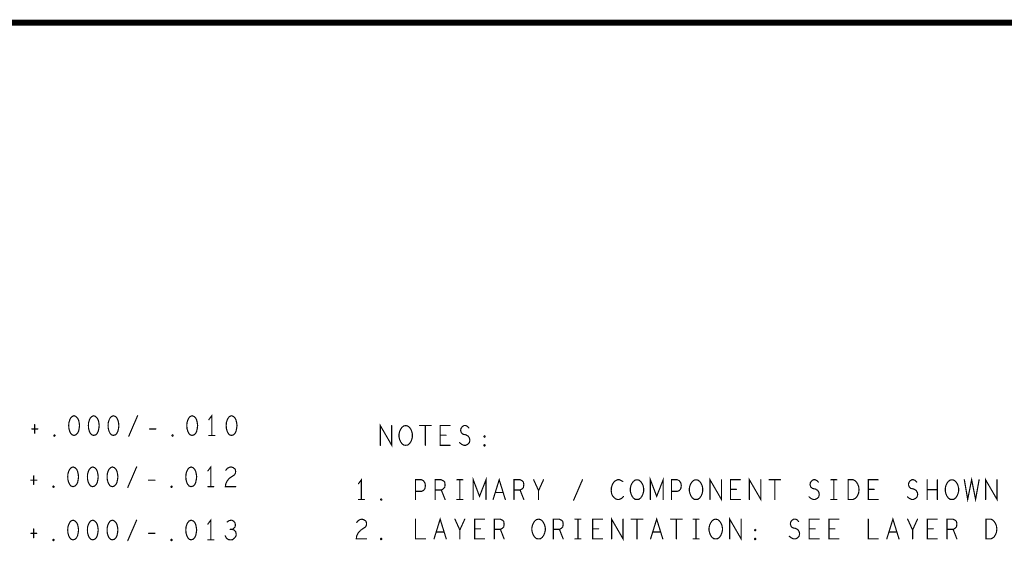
# Model space of a CAD drawing. Extents: x 28 to 61, y 24.9 to 46.
# Tile 85 of 96: x 44.5 to 49.5, y 43.3 to 46. Entities that reach past the tile are written whole.
import ezdxf

# ---------------------------------------------------------------- set-up
doc = ezdxf.new("R2010")
doc.units = 0
doc.layers.add('1', color=2, linetype='CONTINUOUS')

msp = doc.modelspace()

# ---------------------------------------------------------------- linework, layer by layer
at = {"layer": '1'}
for points, const_width in [([(27.97, 24.965), (60.97, 24.965), (60.97, 45.965), (27.97, 45.965), (27.97, 24.965)], 0.03), ([(44.757, 43.97), (44.747, 43.966), (44.74, 43.958), (44.735, 43.948), (44.731, 43.935), (44.73, 43.92), (44.731, 43.905), (44.735, 43.891), (44.74, 43.881), (44.747, 43.873), (44.757, 43.87), (44.767, 43.873), (44.775, 43.881), (44.78, 43.891), (44.783, 43.905), (44.785, 43.92), (44.783, 43.935), (44.78, 43.948), (44.775, 43.958), (44.767, 43.966), (44.757, 43.97)], 0.006), ([(44.857, 43.97), (44.847, 43.966), (44.84, 43.958), (44.835, 43.948), (44.831, 43.935), (44.83, 43.92), (44.831, 43.905), (44.835, 43.891), (44.84, 43.881), (44.847, 43.873), (44.857, 43.87), (44.867, 43.873), (44.875, 43.881), (44.88, 43.891), (44.883, 43.905), (44.885, 43.92), (44.883, 43.935), (44.88, 43.948), (44.875, 43.958), (44.867, 43.966), (44.857, 43.97)], 0.006), ([(44.957, 43.97), (44.947, 43.966), (44.94, 43.958), (44.935, 43.948), (44.931, 43.935), (44.93, 43.92), (44.931, 43.905), (44.935, 43.891), (44.94, 43.881), (44.947, 43.873), (44.957, 43.87), (44.967, 43.873), (44.975, 43.881), (44.98, 43.891), (44.983, 43.905), (44.985, 43.92), (44.983, 43.935), (44.98, 43.948), (44.975, 43.958), (44.967, 43.966), (44.957, 43.97)], 0.006), ([(45.035, 43.866), (45.08, 43.97)], 0.006), ([(45.357, 43.97), (45.347, 43.966), (45.34, 43.958), (45.335, 43.948), (45.331, 43.935), (45.33, 43.92), (45.331, 43.905), (45.335, 43.891), (45.34, 43.881), (45.347, 43.873), (45.357, 43.87), (45.367, 43.873), (45.375, 43.881), (45.38, 43.891), (45.383, 43.905), (45.385, 43.92), (45.383, 43.935), (45.38, 43.948), (45.375, 43.958), (45.367, 43.966), (45.357, 43.97)], 0.006), ([(45.457, 43.87), (45.457, 43.97), (45.442, 43.95)], 0.006), ([(45.557, 43.97), (45.547, 43.966), (45.54, 43.958), (45.535, 43.948), (45.531, 43.935), (45.53, 43.92), (45.531, 43.905), (45.535, 43.891), (45.54, 43.881), (45.547, 43.873), (45.557, 43.87), (45.567, 43.873), (45.575, 43.881), (45.58, 43.891), (45.583, 43.905), (45.585, 43.92), (45.583, 43.935), (45.58, 43.948), (45.575, 43.958), (45.567, 43.966), (45.557, 43.97)], 0.006), ([(44.557, 43.925), (44.557, 43.881)], 0.006), ([(46.313, 43.82), (46.313, 43.92), (46.371, 43.82), (46.371, 43.92)], 0.006), ([(46.442, 43.82), (46.432, 43.821), (46.423, 43.828), (46.416, 43.838), (46.411, 43.85), (46.408, 43.863), (46.408, 43.876), (46.411, 43.89), (46.416, 43.901), (46.423, 43.911), (46.432, 43.918), (46.442, 43.92), (46.452, 43.918), (46.461, 43.911), (46.468, 43.901), (46.473, 43.89), (46.476, 43.876), (46.476, 43.863), (46.473, 43.85), (46.468, 43.838), (46.461, 43.828), (46.452, 43.821), (46.442, 43.82)], 0.006), ([(46.513, 43.92), (46.571, 43.92)], 0.006), ([(46.542, 43.92), (46.542, 43.82)], 0.006), ([(46.667, 43.82), (46.617, 43.82), (46.617, 43.92), (46.667, 43.92)], 0.006), ([(46.716, 43.833), (46.726, 43.825), (46.737, 43.82), (46.747, 43.82), (46.757, 43.825), (46.765, 43.833), (46.768, 43.845), (46.766, 43.856), (46.76, 43.866), (46.748, 43.873), (46.733, 43.876), (46.725, 43.883), (46.721, 43.895), (46.723, 43.906), (46.73, 43.915), (46.738, 43.92), (46.747, 43.92), (46.756, 43.916), (46.763, 43.908)], 0.006), ([(44.543, 43.903), (44.573, 43.903)], 0.006), ([(44.657, 43.866), (44.655, 43.868), (44.655, 43.871), (44.657, 43.873), (44.66, 43.871), (44.66, 43.868), (44.657, 43.866)], 0.006), ([(45.141, 43.903), (45.173, 43.903)], 0.006), ([(45.257, 43.866), (45.255, 43.868), (45.255, 43.871), (45.257, 43.873), (45.26, 43.871), (45.26, 43.868), (45.257, 43.866)], 0.006), ([(45.442, 43.87), (45.472, 43.87)], 0.006), ([(46.647, 43.871), (46.617, 43.871)], 0.006), ([(46.842, 43.861), (46.84, 43.863), (46.84, 43.866), (46.842, 43.868), (46.845, 43.866), (46.845, 43.863), (46.842, 43.861)], 0.006), ([(46.842, 43.816), (46.84, 43.818), (46.84, 43.821), (46.842, 43.823), (46.845, 43.821), (46.845, 43.818), (46.842, 43.816)], 0.006), ([(45.452, 43.61), (45.452, 43.71), (45.437, 43.69)], 0.006), ([(44.552, 43.665), (44.552, 43.621)], 0.006), ([(44.752, 43.71), (44.742, 43.706), (44.735, 43.698), (44.73, 43.688), (44.726, 43.675), (44.725, 43.66), (44.726, 43.645), (44.73, 43.631), (44.735, 43.621), (44.742, 43.613), (44.752, 43.61), (44.762, 43.613), (44.77, 43.621), (44.775, 43.631), (44.778, 43.645), (44.78, 43.66), (44.778, 43.675), (44.775, 43.688), (44.77, 43.698), (44.762, 43.706), (44.752, 43.71)], 0.006), ([(44.852, 43.71), (44.842, 43.706), (44.835, 43.698), (44.83, 43.688), (44.826, 43.675), (44.825, 43.66), (44.826, 43.645), (44.83, 43.631), (44.835, 43.621), (44.842, 43.613), (44.852, 43.61), (44.862, 43.613), (44.87, 43.621), (44.875, 43.631), (44.878, 43.645), (44.88, 43.66), (44.878, 43.675), (44.875, 43.688), (44.87, 43.698), (44.862, 43.706), (44.852, 43.71)], 0.006), ([(44.952, 43.71), (44.942, 43.706), (44.935, 43.698), (44.93, 43.688), (44.926, 43.675), (44.925, 43.66), (44.926, 43.645), (44.93, 43.631), (44.935, 43.621), (44.942, 43.613), (44.952, 43.61), (44.962, 43.613), (44.97, 43.621), (44.975, 43.631), (44.978, 43.645), (44.98, 43.66), (44.978, 43.675), (44.975, 43.688), (44.97, 43.698), (44.962, 43.706), (44.952, 43.71)], 0.006), ([(45.03, 43.606), (45.075, 43.71)], 0.006), ([(45.352, 43.71), (45.342, 43.706), (45.335, 43.698), (45.33, 43.688), (45.326, 43.675), (45.325, 43.66), (45.326, 43.645), (45.33, 43.631), (45.335, 43.621), (45.342, 43.613), (45.352, 43.61), (45.362, 43.613), (45.37, 43.621), (45.375, 43.631), (45.378, 43.645), (45.38, 43.66), (45.378, 43.675), (45.375, 43.688), (45.37, 43.698), (45.362, 43.706), (45.352, 43.71)], 0.006), ([(45.528, 43.693), (45.536, 43.703), (45.545, 43.708), (45.555, 43.71), (45.567, 43.706), (45.576, 43.698), (45.578, 43.688), (45.577, 43.678), (45.572, 43.67), (45.547, 43.653), (45.536, 43.641), (45.528, 43.625), (45.526, 43.61), (45.578, 43.61)], 0.006), ([(44.538, 43.643), (44.568, 43.643)], 0.006), ([(45.136, 43.643), (45.168, 43.643)], 0.006), ([(46.217, 43.545), (46.217, 43.645), (46.202, 43.625)], 0.006), ([(46.492, 43.545), (46.492, 43.645), (46.522, 43.645), (46.532, 43.64), (46.54, 43.628), (46.542, 43.615), (46.54, 43.601), (46.533, 43.591), (46.522, 43.586), (46.492, 43.586)], 0.006), ([(46.592, 43.545), (46.592, 43.645), (46.623, 43.645), (46.633, 43.64), (46.64, 43.633), (46.642, 43.62), (46.64, 43.606), (46.632, 43.598), (46.623, 43.593), (46.592, 43.593)], 0.006), ([(46.702, 43.645), (46.732, 43.645)], 0.006), ([(46.717, 43.645), (46.717, 43.545)], 0.006), ([(46.785, 43.545), (46.785, 43.645), (46.817, 43.561), (46.85, 43.645), (46.85, 43.545)], 0.006), ([(46.886, 43.545), (46.917, 43.645), (46.948, 43.545)], 0.006), ([(46.992, 43.545), (46.992, 43.645), (47.023, 43.645), (47.033, 43.64), (47.04, 43.633), (47.042, 43.62), (47.04, 43.606), (47.032, 43.598), (47.023, 43.593), (46.992, 43.593)], 0.006), ([(47.117, 43.545), (47.117, 43.59), (47.092, 43.645)], 0.006), ([(47.142, 43.645), (47.117, 43.59)], 0.006), ([(47.295, 43.541), (47.34, 43.645)], 0.006), ([(47.545, 43.636), (47.537, 43.641), (47.528, 43.645), (47.518, 43.645), (47.507, 43.64), (47.498, 43.631), (47.492, 43.621), (47.487, 43.605), (47.486, 43.59), (47.488, 43.575), (47.492, 43.565), (47.5, 43.555), (47.508, 43.548), (47.517, 43.545), (47.526, 43.545), (47.535, 43.548), (47.542, 43.553), (47.548, 43.56)], 0.006), ([(47.617, 43.545), (47.607, 43.546), (47.598, 43.553), (47.591, 43.563), (47.586, 43.575), (47.583, 43.588), (47.583, 43.601), (47.586, 43.615), (47.591, 43.626), (47.598, 43.636), (47.607, 43.643), (47.617, 43.645), (47.627, 43.643), (47.636, 43.636), (47.643, 43.626), (47.648, 43.615), (47.651, 43.601), (47.651, 43.588), (47.648, 43.575), (47.643, 43.563), (47.636, 43.553), (47.627, 43.546), (47.617, 43.545)], 0.006), ([(47.685, 43.545), (47.685, 43.645), (47.717, 43.561), (47.75, 43.645), (47.75, 43.545)], 0.006), ([(47.792, 43.545), (47.792, 43.645), (47.822, 43.645), (47.832, 43.64), (47.84, 43.628), (47.842, 43.615), (47.84, 43.601), (47.833, 43.591), (47.822, 43.586), (47.792, 43.586)], 0.006), ([(47.917, 43.545), (47.907, 43.546), (47.898, 43.553), (47.891, 43.563), (47.886, 43.575), (47.883, 43.588), (47.883, 43.601), (47.886, 43.615), (47.891, 43.626), (47.898, 43.636), (47.907, 43.643), (47.917, 43.645), (47.927, 43.643), (47.936, 43.636), (47.943, 43.626), (47.948, 43.615), (47.951, 43.601), (47.951, 43.588), (47.948, 43.575), (47.943, 43.563), (47.936, 43.553), (47.927, 43.546), (47.917, 43.545)], 0.006), ([(47.988, 43.545), (47.988, 43.645), (48.046, 43.545), (48.046, 43.645)], 0.006), ([(48.142, 43.545), (48.092, 43.545), (48.092, 43.645), (48.142, 43.645)], 0.006), ([(48.188, 43.545), (48.188, 43.645), (48.246, 43.545), (48.246, 43.645)], 0.006), ([(48.288, 43.645), (48.346, 43.645)], 0.006), ([(48.317, 43.645), (48.317, 43.545)], 0.006), ([(48.491, 43.558), (48.501, 43.55), (48.512, 43.545), (48.522, 43.545), (48.532, 43.55), (48.54, 43.558), (48.543, 43.57), (48.541, 43.581), (48.535, 43.591), (48.523, 43.598), (48.508, 43.601), (48.5, 43.608), (48.496, 43.62), (48.498, 43.631), (48.505, 43.64), (48.513, 43.645), (48.522, 43.645), (48.531, 43.641), (48.538, 43.633)], 0.006), ([(48.602, 43.645), (48.632, 43.645)], 0.006), ([(48.617, 43.645), (48.617, 43.545)], 0.006), ([(48.69, 43.545), (48.69, 43.645), (48.715, 43.645), (48.725, 43.64), (48.732, 43.633), (48.738, 43.623), (48.743, 43.611), (48.745, 43.595), (48.743, 43.578), (48.738, 43.566), (48.732, 43.556), (48.725, 43.55), (48.715, 43.545), (48.69, 43.545)], 0.006), ([(48.842, 43.545), (48.792, 43.545), (48.792, 43.645), (48.842, 43.645)], 0.006), ([(48.991, 43.558), (49.001, 43.55), (49.012, 43.545), (49.022, 43.545), (49.032, 43.55), (49.04, 43.558), (49.043, 43.57), (49.041, 43.581), (49.035, 43.591), (49.023, 43.598), (49.008, 43.601), (49, 43.608), (48.996, 43.62), (48.998, 43.631), (49.005, 43.64), (49.013, 43.645), (49.022, 43.645), (49.031, 43.641), (49.038, 43.633)], 0.006), ([(49.091, 43.545), (49.091, 43.645)], 0.006), ([(49.143, 43.645), (49.143, 43.545)], 0.006), ([(49.217, 43.545), (49.207, 43.546), (49.198, 43.553), (49.191, 43.563), (49.186, 43.575), (49.183, 43.588), (49.183, 43.601), (49.186, 43.615), (49.191, 43.626), (49.198, 43.636), (49.207, 43.643), (49.217, 43.645), (49.227, 43.643), (49.236, 43.636), (49.243, 43.626), (49.248, 43.615), (49.251, 43.601), (49.251, 43.588), (49.248, 43.575), (49.243, 43.563), (49.236, 43.553), (49.227, 43.546), (49.217, 43.545)], 0.006), ([(49.28, 43.645), (49.297, 43.545), (49.317, 43.645), (49.337, 43.545), (49.355, 43.645)], 0.006), ([(49.388, 43.545), (49.388, 43.645), (49.446, 43.545), (49.446, 43.645)], 0.006), ([(44.652, 43.606), (44.65, 43.608), (44.65, 43.611), (44.652, 43.613), (44.655, 43.611), (44.655, 43.608), (44.652, 43.606)], 0.006), ([(45.252, 43.606), (45.25, 43.608), (45.25, 43.611), (45.252, 43.613), (45.255, 43.611), (45.255, 43.608), (45.252, 43.606)], 0.006), ([(45.437, 43.61), (45.467, 43.61)], 0.006), ([(46.623, 43.593), (46.642, 43.545)], 0.006), ([(46.937, 43.58), (46.897, 43.58)], 0.006), ([(47.023, 43.593), (47.042, 43.545)], 0.006), ([(48.122, 43.596), (48.092, 43.596)], 0.006), ([(48.822, 43.596), (48.792, 43.596)], 0.006), ([(49.143, 43.595), (49.091, 43.595)], 0.006), ([(46.202, 43.545), (46.232, 43.545)], 0.006), ([(46.317, 43.541), (46.315, 43.543), (46.315, 43.546), (46.317, 43.548), (46.32, 43.546), (46.32, 43.543), (46.317, 43.541)], 0.006), ([(46.702, 43.545), (46.732, 43.545)], 0.006), ([(48.602, 43.545), (48.632, 43.545)], 0.006), ([(44.752, 43.44), (44.742, 43.436), (44.735, 43.428), (44.73, 43.418), (44.726, 43.405), (44.725, 43.39), (44.726, 43.375), (44.73, 43.361), (44.735, 43.351), (44.742, 43.343), (44.752, 43.34), (44.762, 43.343), (44.77, 43.351), (44.775, 43.361), (44.778, 43.375), (44.78, 43.39), (44.778, 43.405), (44.775, 43.418), (44.77, 43.428), (44.762, 43.436), (44.752, 43.44)], 0.006), ([(44.852, 43.44), (44.842, 43.436), (44.835, 43.428), (44.83, 43.418), (44.826, 43.405), (44.825, 43.39), (44.826, 43.375), (44.83, 43.361), (44.835, 43.351), (44.842, 43.343), (44.852, 43.34), (44.862, 43.343), (44.87, 43.351), (44.875, 43.361), (44.878, 43.375), (44.88, 43.39), (44.878, 43.405), (44.875, 43.418), (44.87, 43.428), (44.862, 43.436), (44.852, 43.44)], 0.006), ([(44.952, 43.44), (44.942, 43.436), (44.935, 43.428), (44.93, 43.418), (44.926, 43.405), (44.925, 43.39), (44.926, 43.375), (44.93, 43.361), (44.935, 43.351), (44.942, 43.343), (44.952, 43.34), (44.962, 43.343), (44.97, 43.351), (44.975, 43.361), (44.978, 43.375), (44.98, 43.39), (44.978, 43.405), (44.975, 43.418), (44.97, 43.428), (44.962, 43.436), (44.952, 43.44)], 0.006), ([(45.03, 43.336), (45.075, 43.44)], 0.006), ([(45.352, 43.44), (45.342, 43.436), (45.335, 43.428), (45.33, 43.418), (45.326, 43.405), (45.325, 43.39), (45.326, 43.375), (45.33, 43.361), (45.335, 43.351), (45.342, 43.343), (45.352, 43.34), (45.362, 43.343), (45.37, 43.351), (45.375, 43.361), (45.378, 43.375), (45.38, 43.39), (45.378, 43.405), (45.375, 43.418), (45.37, 43.428), (45.362, 43.436), (45.352, 43.44)], 0.006), ([(45.452, 43.34), (45.452, 43.44), (45.437, 43.42)], 0.006), ([(45.561, 43.393), (45.568, 43.398), (45.575, 43.406), (45.577, 43.416), (45.575, 43.426), (45.568, 43.435), (45.557, 43.44), (45.546, 43.438), (45.535, 43.431)], 0.006), ([(46.193, 43.428), (46.201, 43.438), (46.21, 43.443), (46.22, 43.445), (46.232, 43.441), (46.241, 43.433), (46.243, 43.423), (46.242, 43.413), (46.237, 43.405), (46.212, 43.388), (46.201, 43.376), (46.193, 43.36), (46.191, 43.345), (46.243, 43.345)], 0.006), ([(46.492, 43.445), (46.492, 43.345), (46.542, 43.345)], 0.006), ([(46.586, 43.345), (46.617, 43.445), (46.648, 43.345)], 0.006), ([(46.717, 43.345), (46.717, 43.39), (46.692, 43.445)], 0.006), ([(46.742, 43.445), (46.717, 43.39)], 0.006), ([(46.842, 43.345), (46.792, 43.345), (46.792, 43.445), (46.842, 43.445)], 0.006), ([(46.892, 43.345), (46.892, 43.445), (46.923, 43.445), (46.933, 43.44), (46.94, 43.433), (46.942, 43.42), (46.94, 43.406), (46.932, 43.398), (46.923, 43.393), (46.892, 43.393)], 0.006), ([(47.117, 43.345), (47.107, 43.346), (47.098, 43.353), (47.091, 43.363), (47.086, 43.375), (47.083, 43.388), (47.083, 43.401), (47.086, 43.415), (47.091, 43.426), (47.098, 43.436), (47.107, 43.443), (47.117, 43.445), (47.127, 43.443), (47.136, 43.436), (47.143, 43.426), (47.148, 43.415), (47.151, 43.401), (47.151, 43.388), (47.148, 43.375), (47.143, 43.363), (47.136, 43.353), (47.127, 43.346), (47.117, 43.345)], 0.006), ([(47.192, 43.345), (47.192, 43.445), (47.223, 43.445), (47.233, 43.44), (47.24, 43.433), (47.242, 43.42), (47.24, 43.406), (47.232, 43.398), (47.223, 43.393), (47.192, 43.393)], 0.006), ([(47.302, 43.445), (47.332, 43.445)], 0.006), ([(47.317, 43.445), (47.317, 43.345)], 0.006), ([(47.442, 43.345), (47.392, 43.345), (47.392, 43.445), (47.442, 43.445)], 0.006), ([(47.488, 43.345), (47.488, 43.445), (47.546, 43.345), (47.546, 43.445)], 0.006), ([(47.588, 43.445), (47.646, 43.445)], 0.006), ([(47.617, 43.445), (47.617, 43.345)], 0.006), ([(47.686, 43.345), (47.717, 43.445), (47.748, 43.345)], 0.006), ([(47.788, 43.445), (47.846, 43.445)], 0.006), ([(47.817, 43.445), (47.817, 43.345)], 0.006), ([(47.902, 43.445), (47.932, 43.445)], 0.006), ([(47.917, 43.445), (47.917, 43.345)], 0.006), ([(48.017, 43.345), (48.007, 43.346), (47.998, 43.353), (47.991, 43.363), (47.986, 43.375), (47.983, 43.388), (47.983, 43.401), (47.986, 43.415), (47.991, 43.426), (47.998, 43.436), (48.007, 43.443), (48.017, 43.445), (48.027, 43.443), (48.036, 43.436), (48.043, 43.426), (48.048, 43.415), (48.051, 43.401), (48.051, 43.388), (48.048, 43.375), (48.043, 43.363), (48.036, 43.353), (48.027, 43.346), (48.017, 43.345)], 0.006), ([(48.088, 43.345), (48.088, 43.445), (48.146, 43.345), (48.146, 43.445)], 0.006), ([(48.391, 43.358), (48.401, 43.35), (48.412, 43.345), (48.422, 43.345), (48.432, 43.35), (48.44, 43.358), (48.443, 43.37), (48.441, 43.381), (48.435, 43.391), (48.423, 43.398), (48.408, 43.401), (48.4, 43.408), (48.396, 43.42), (48.398, 43.431), (48.405, 43.44), (48.413, 43.445), (48.422, 43.445), (48.431, 43.441), (48.438, 43.433)], 0.006), ([(48.542, 43.345), (48.492, 43.345), (48.492, 43.445), (48.542, 43.445)], 0.006), ([(48.642, 43.345), (48.592, 43.345), (48.592, 43.445), (48.642, 43.445)], 0.006), ([(48.792, 43.445), (48.792, 43.345), (48.842, 43.345)], 0.006), ([(48.886, 43.345), (48.917, 43.445), (48.948, 43.345)], 0.006), ([(49.017, 43.345), (49.017, 43.39), (48.992, 43.445)], 0.006), ([(49.042, 43.445), (49.017, 43.39)], 0.006), ([(49.142, 43.345), (49.092, 43.345), (49.092, 43.445), (49.142, 43.445)], 0.006), ([(49.192, 43.345), (49.192, 43.445), (49.223, 43.445), (49.233, 43.44), (49.24, 43.433), (49.242, 43.42), (49.24, 43.406), (49.232, 43.398), (49.223, 43.393), (49.192, 43.393)], 0.006), ([(49.39, 43.345), (49.39, 43.445), (49.415, 43.445), (49.425, 43.44), (49.432, 43.433), (49.438, 43.423), (49.443, 43.411), (49.445, 43.395), (49.443, 43.378), (49.438, 43.366), (49.432, 43.356), (49.425, 43.35), (49.415, 43.345), (49.39, 43.345)], 0.006), ([(44.538, 43.373), (44.568, 43.373)], 0.006), ([(44.552, 43.395), (44.552, 43.351)], 0.006), ([(45.136, 43.373), (45.168, 43.373)], 0.006), ([(45.525, 43.36), (45.532, 43.348), (45.542, 43.341), (45.553, 43.34), (45.563, 43.341), (45.573, 43.35), (45.58, 43.36), (45.581, 43.37), (45.578, 43.381), (45.57, 43.39), (45.561, 43.393), (45.55, 43.393)], 0.006), ([(46.637, 43.38), (46.597, 43.38)], 0.006), ([(46.822, 43.396), (46.792, 43.396)], 0.006), ([(46.923, 43.393), (46.942, 43.345)], 0.006), ([(47.223, 43.393), (47.242, 43.345)], 0.006), ([(47.422, 43.396), (47.392, 43.396)], 0.006), ([(47.737, 43.38), (47.697, 43.38)], 0.006), ([(48.217, 43.386), (48.215, 43.388), (48.215, 43.391), (48.217, 43.393), (48.22, 43.391), (48.22, 43.388), (48.217, 43.386)], 0.006), ([(48.522, 43.396), (48.492, 43.396)], 0.006), ([(48.622, 43.396), (48.592, 43.396)], 0.006), ([(48.937, 43.38), (48.897, 43.38)], 0.006), ([(49.122, 43.396), (49.092, 43.396)], 0.006), ([(49.223, 43.393), (49.242, 43.345)], 0.006), ([(44.652, 43.336), (44.65, 43.338), (44.65, 43.341), (44.652, 43.343), (44.655, 43.341), (44.655, 43.338), (44.652, 43.336)], 0.006), ([(45.252, 43.336), (45.25, 43.338), (45.25, 43.341), (45.252, 43.343), (45.255, 43.341), (45.255, 43.338), (45.252, 43.336)], 0.006), ([(45.437, 43.34), (45.467, 43.34)], 0.006), ([(46.317, 43.341), (46.315, 43.343), (46.315, 43.346), (46.317, 43.348), (46.32, 43.346), (46.32, 43.343), (46.317, 43.341)], 0.006), ([(47.302, 43.345), (47.332, 43.345)], 0.006), ([(47.902, 43.345), (47.932, 43.345)], 0.006), ([(48.217, 43.341), (48.215, 43.343), (48.215, 43.346), (48.217, 43.348), (48.22, 43.346), (48.22, 43.343), (48.217, 43.341)], 0.006)]:
    msp.add_lwpolyline(points, dxfattribs=dict(at, const_width=const_width))
at = {"layer": '1', "const_width": 0.003}
for points in [[(44.7585, 43.97, 1), (44.7555, 43.97, 1)], [(44.7585, 43.97, 1), (44.7555, 43.97, 1)], [(44.8585, 43.97, 1), (44.8555, 43.97, 1)], [(44.8585, 43.97, 1), (44.8555, 43.97, 1)], [(44.9585, 43.97, 1), (44.9555, 43.97, 1)], [(44.9585, 43.97, 1), (44.9555, 43.97, 1)], [(45.0815, 43.97, 1), (45.0785, 43.97, 1)], [(45.3585, 43.97, 1), (45.3555, 43.97, 1)], [(45.3585, 43.97, 1), (45.3555, 43.97, 1)], [(45.5585, 43.97, 1), (45.5555, 43.97, 1)], [(45.5585, 43.97, 1), (45.5555, 43.97, 1)], [(44.5585, 43.925, 1), (44.5555, 43.925, 1)], [(45.4435, 43.95, 1), (45.4405, 43.95, 1)], [(46.3725, 43.92, 1), (46.3695, 43.92, 1)], [(46.5145, 43.92, 1), (46.5115, 43.92, 1)], [(46.5435, 43.92, 1), (46.5405, 43.92, 1)], [(46.5725, 43.92, 1), (46.5695, 43.92, 1)], [(46.6685, 43.92, 1), (46.6655, 43.92, 1)], [(44.5445, 43.903, 1), (44.5415, 43.903, 1)], [(44.5585, 43.881, 1), (44.5555, 43.881, 1)], [(44.5745, 43.903, 1), (44.5715, 43.903, 1)], [(44.6585, 43.866, 1), (44.6555, 43.866, 1)], [(44.6585, 43.866, 1), (44.6555, 43.866, 1)], [(45.0365, 43.866, 1), (45.0335, 43.866, 1)], [(45.1425, 43.903, 1), (45.1395, 43.903, 1)], [(45.1745, 43.903, 1), (45.1715, 43.903, 1)], [(45.2585, 43.866, 1), (45.2555, 43.866, 1)], [(45.2585, 43.866, 1), (45.2555, 43.866, 1)], [(45.4435, 43.87, 1), (45.4405, 43.87, 1)], [(45.4585, 43.87, 1), (45.4555, 43.87, 1)], [(45.4735, 43.87, 1), (45.4705, 43.87, 1)], [(46.6185, 43.871, 1), (46.6155, 43.871, 1)], [(46.6485, 43.871, 1), (46.6455, 43.871, 1)], [(46.7645, 43.908, 1), (46.7615, 43.908, 1)], [(46.3145, 43.82, 1), (46.3115, 43.82, 1)], [(46.4435, 43.82, 1), (46.4405, 43.82, 1)], [(46.4435, 43.82, 1), (46.4405, 43.82, 1)], [(46.5435, 43.82, 1), (46.5405, 43.82, 1)], [(46.6685, 43.82, 1), (46.6655, 43.82, 1)], [(46.7175, 43.833, 1), (46.7145, 43.833, 1)], [(46.8435, 43.861, 1), (46.8405, 43.861, 1)], [(46.8435, 43.861, 1), (46.8405, 43.861, 1)], [(46.8435, 43.816, 1), (46.8405, 43.816, 1)], [(46.8435, 43.816, 1), (46.8405, 43.816, 1)], [(44.5535, 43.665, 1), (44.5505, 43.665, 1)], [(44.7535, 43.71, 1), (44.7505, 43.71, 1)], [(44.7535, 43.71, 1), (44.7505, 43.71, 1)], [(44.8535, 43.71, 1), (44.8505, 43.71, 1)], [(44.8535, 43.71, 1), (44.8505, 43.71, 1)], [(44.9535, 43.71, 1), (44.9505, 43.71, 1)], [(44.9535, 43.71, 1), (44.9505, 43.71, 1)], [(45.0765, 43.71, 1), (45.0735, 43.71, 1)], [(45.3535, 43.71, 1), (45.3505, 43.71, 1)], [(45.3535, 43.71, 1), (45.3505, 43.71, 1)], [(45.4385, 43.69, 1), (45.4355, 43.69, 1)], [(45.5295, 43.693, 1), (45.5265, 43.693, 1)], [(44.5395, 43.643, 1), (44.5365, 43.643, 1)], [(44.5535, 43.621, 1), (44.5505, 43.621, 1)], [(44.5695, 43.643, 1), (44.5665, 43.643, 1)], [(45.1375, 43.643, 1), (45.1345, 43.643, 1)], [(45.1695, 43.643, 1), (45.1665, 43.643, 1)], [(46.2035, 43.625, 1), (46.2005, 43.625, 1)], [(46.7035, 43.645, 1), (46.7005, 43.645, 1)], [(46.7185, 43.645, 1), (46.7155, 43.645, 1)], [(46.7335, 43.645, 1), (46.7305, 43.645, 1)], [(47.0935, 43.645, 1), (47.0905, 43.645, 1)], [(47.1435, 43.645, 1), (47.1405, 43.645, 1)], [(47.3415, 43.645, 1), (47.3385, 43.645, 1)], [(47.5465, 43.636, 1), (47.5435, 43.636, 1)], [(48.0475, 43.645, 1), (48.0445, 43.645, 1)], [(48.1435, 43.645, 1), (48.1405, 43.645, 1)], [(48.2475, 43.645, 1), (48.2445, 43.645, 1)], [(48.2895, 43.645, 1), (48.2865, 43.645, 1)], [(48.3185, 43.645, 1), (48.3155, 43.645, 1)], [(48.3475, 43.645, 1), (48.3445, 43.645, 1)], [(48.5395, 43.633, 1), (48.5365, 43.633, 1)], [(48.6035, 43.645, 1), (48.6005, 43.645, 1)], [(48.6185, 43.645, 1), (48.6155, 43.645, 1)], [(48.6335, 43.645, 1), (48.6305, 43.645, 1)], [(48.8435, 43.645, 1), (48.8405, 43.645, 1)], [(49.0395, 43.633, 1), (49.0365, 43.633, 1)], [(49.0925, 43.645, 1), (49.0895, 43.645, 1)], [(49.1445, 43.645, 1), (49.1415, 43.645, 1)], [(49.2815, 43.645, 1), (49.2785, 43.645, 1)], [(49.3565, 43.645, 1), (49.3535, 43.645, 1)], [(49.4475, 43.645, 1), (49.4445, 43.645, 1)], [(44.6535, 43.606, 1), (44.6505, 43.606, 1)], [(44.6535, 43.606, 1), (44.6505, 43.606, 1)], [(45.0315, 43.606, 1), (45.0285, 43.606, 1)], [(45.2535, 43.606, 1), (45.2505, 43.606, 1)], [(45.2535, 43.606, 1), (45.2505, 43.606, 1)], [(45.4385, 43.61, 1), (45.4355, 43.61, 1)], [(45.4535, 43.61, 1), (45.4505, 43.61, 1)], [(45.4685, 43.61, 1), (45.4655, 43.61, 1)], [(45.5795, 43.61, 1), (45.5765, 43.61, 1)], [(46.4935, 43.586, 1), (46.4905, 43.586, 1)], [(46.5935, 43.593, 1), (46.5905, 43.593, 1)], [(46.6245, 43.593, 1), (46.6215, 43.593, 1)], [(46.8985, 43.58, 1), (46.8955, 43.58, 1)], [(46.9385, 43.58, 1), (46.9355, 43.58, 1)], [(46.9935, 43.593, 1), (46.9905, 43.593, 1)], [(47.0245, 43.593, 1), (47.0215, 43.593, 1)], [(47.1185, 43.59, 1), (47.1155, 43.59, 1)], [(47.7935, 43.586, 1), (47.7905, 43.586, 1)], [(48.0935, 43.596, 1), (48.0905, 43.596, 1)], [(48.1235, 43.596, 1), (48.1205, 43.596, 1)], [(48.7935, 43.596, 1), (48.7905, 43.596, 1)], [(48.8235, 43.596, 1), (48.8205, 43.596, 1)], [(49.0925, 43.595, 1), (49.0895, 43.595, 1)], [(49.1445, 43.595, 1), (49.1415, 43.595, 1)], [(46.2035, 43.545, 1), (46.2005, 43.545, 1)], [(46.2185, 43.545, 1), (46.2155, 43.545, 1)], [(46.2335, 43.545, 1), (46.2305, 43.545, 1)], [(46.3185, 43.541, 1), (46.3155, 43.541, 1)], [(46.3185, 43.541, 1), (46.3155, 43.541, 1)], [(46.4935, 43.545, 1), (46.4905, 43.545, 1)], [(46.5935, 43.545, 1), (46.5905, 43.545, 1)], [(46.6435, 43.545, 1), (46.6405, 43.545, 1)], [(46.7035, 43.545, 1), (46.7005, 43.545, 1)], [(46.7185, 43.545, 1), (46.7155, 43.545, 1)], [(46.7335, 43.545, 1), (46.7305, 43.545, 1)], [(46.7865, 43.545, 1), (46.7835, 43.545, 1)], [(46.8515, 43.545, 1), (46.8485, 43.545, 1)], [(46.8875, 43.545, 1), (46.8845, 43.545, 1)], [(46.9495, 43.545, 1), (46.9465, 43.545, 1)], [(46.9935, 43.545, 1), (46.9905, 43.545, 1)], [(47.0435, 43.545, 1), (47.0405, 43.545, 1)], [(47.1185, 43.545, 1), (47.1155, 43.545, 1)], [(47.2965, 43.541, 1), (47.2935, 43.541, 1)], [(47.5495, 43.56, 1), (47.5465, 43.56, 1)], [(47.6185, 43.545, 1), (47.6155, 43.545, 1)], [(47.6185, 43.545, 1), (47.6155, 43.545, 1)], [(47.6865, 43.545, 1), (47.6835, 43.545, 1)], [(47.7515, 43.545, 1), (47.7485, 43.545, 1)], [(47.7935, 43.545, 1), (47.7905, 43.545, 1)], [(47.9185, 43.545, 1), (47.9155, 43.545, 1)], [(47.9185, 43.545, 1), (47.9155, 43.545, 1)], [(47.9895, 43.545, 1), (47.9865, 43.545, 1)], [(48.1435, 43.545, 1), (48.1405, 43.545, 1)], [(48.1895, 43.545, 1), (48.1865, 43.545, 1)], [(48.3185, 43.545, 1), (48.3155, 43.545, 1)], [(48.4925, 43.558, 1), (48.4895, 43.558, 1)], [(48.6035, 43.545, 1), (48.6005, 43.545, 1)], [(48.6185, 43.545, 1), (48.6155, 43.545, 1)], [(48.6335, 43.545, 1), (48.6305, 43.545, 1)], [(48.6915, 43.545, 1), (48.6885, 43.545, 1)], [(48.6915, 43.545, 1), (48.6885, 43.545, 1)], [(48.8435, 43.545, 1), (48.8405, 43.545, 1)], [(48.9925, 43.558, 1), (48.9895, 43.558, 1)], [(49.0925, 43.545, 1), (49.0895, 43.545, 1)], [(49.1445, 43.545, 1), (49.1415, 43.545, 1)], [(49.2185, 43.545, 1), (49.2155, 43.545, 1)], [(49.2185, 43.545, 1), (49.2155, 43.545, 1)], [(49.3895, 43.545, 1), (49.3865, 43.545, 1)], [(44.7535, 43.44, 1), (44.7505, 43.44, 1)], [(44.7535, 43.44, 1), (44.7505, 43.44, 1)], [(44.8535, 43.44, 1), (44.8505, 43.44, 1)], [(44.8535, 43.44, 1), (44.8505, 43.44, 1)], [(44.9535, 43.44, 1), (44.9505, 43.44, 1)], [(44.9535, 43.44, 1), (44.9505, 43.44, 1)], [(45.0765, 43.44, 1), (45.0735, 43.44, 1)], [(45.3535, 43.44, 1), (45.3505, 43.44, 1)], [(45.3535, 43.44, 1), (45.3505, 43.44, 1)], [(45.4385, 43.42, 1), (45.4355, 43.42, 1)], [(45.5365, 43.431, 1), (45.5335, 43.431, 1)], [(46.1945, 43.428, 1), (46.1915, 43.428, 1)], [(46.4935, 43.445, 1), (46.4905, 43.445, 1)], [(46.6935, 43.445, 1), (46.6905, 43.445, 1)], [(46.7435, 43.445, 1), (46.7405, 43.445, 1)], [(46.8435, 43.445, 1), (46.8405, 43.445, 1)], [(47.3035, 43.445, 1), (47.3005, 43.445, 1)], [(47.3185, 43.445, 1), (47.3155, 43.445, 1)], [(47.3335, 43.445, 1), (47.3305, 43.445, 1)], [(47.4435, 43.445, 1), (47.4405, 43.445, 1)], [(47.5475, 43.445, 1), (47.5445, 43.445, 1)], [(47.5895, 43.445, 1), (47.5865, 43.445, 1)], [(47.6185, 43.445, 1), (47.6155, 43.445, 1)], [(47.6475, 43.445, 1), (47.6445, 43.445, 1)], [(47.7895, 43.445, 1), (47.7865, 43.445, 1)], [(47.8185, 43.445, 1), (47.8155, 43.445, 1)], [(47.8475, 43.445, 1), (47.8445, 43.445, 1)], [(47.9035, 43.445, 1), (47.9005, 43.445, 1)], [(47.9185, 43.445, 1), (47.9155, 43.445, 1)], [(47.9335, 43.445, 1), (47.9305, 43.445, 1)], [(48.1475, 43.445, 1), (48.1445, 43.445, 1)], [(48.4395, 43.433, 1), (48.4365, 43.433, 1)], [(48.5435, 43.445, 1), (48.5405, 43.445, 1)], [(48.6435, 43.445, 1), (48.6405, 43.445, 1)], [(48.7935, 43.445, 1), (48.7905, 43.445, 1)], [(48.9935, 43.445, 1), (48.9905, 43.445, 1)], [(49.0435, 43.445, 1), (49.0405, 43.445, 1)], [(49.1435, 43.445, 1), (49.1405, 43.445, 1)], [(44.5395, 43.373, 1), (44.5365, 43.373, 1)], [(44.5535, 43.395, 1), (44.5505, 43.395, 1)], [(44.5695, 43.373, 1), (44.5665, 43.373, 1)], [(45.1375, 43.373, 1), (45.1345, 43.373, 1)], [(45.1695, 43.373, 1), (45.1665, 43.373, 1)], [(45.5515, 43.393, 1), (45.5485, 43.393, 1)], [(45.5625, 43.393, 1), (45.5595, 43.393, 1)], [(46.5985, 43.38, 1), (46.5955, 43.38, 1)], [(46.6385, 43.38, 1), (46.6355, 43.38, 1)], [(46.7185, 43.39, 1), (46.7155, 43.39, 1)], [(46.7935, 43.396, 1), (46.7905, 43.396, 1)], [(46.8235, 43.396, 1), (46.8205, 43.396, 1)], [(46.8935, 43.393, 1), (46.8905, 43.393, 1)], [(46.9245, 43.393, 1), (46.9215, 43.393, 1)], [(47.1935, 43.393, 1), (47.1905, 43.393, 1)], [(47.2245, 43.393, 1), (47.2215, 43.393, 1)], [(47.3935, 43.396, 1), (47.3905, 43.396, 1)], [(47.4235, 43.396, 1), (47.4205, 43.396, 1)], [(47.6985, 43.38, 1), (47.6955, 43.38, 1)], [(47.7385, 43.38, 1), (47.7355, 43.38, 1)], [(48.2185, 43.386, 1), (48.2155, 43.386, 1)], [(48.2185, 43.386, 1), (48.2155, 43.386, 1)], [(48.4935, 43.396, 1), (48.4905, 43.396, 1)], [(48.5235, 43.396, 1), (48.5205, 43.396, 1)], [(48.5935, 43.396, 1), (48.5905, 43.396, 1)], [(48.6235, 43.396, 1), (48.6205, 43.396, 1)], [(48.8985, 43.38, 1), (48.8955, 43.38, 1)], [(48.9385, 43.38, 1), (48.9355, 43.38, 1)], [(49.0185, 43.39, 1), (49.0155, 43.39, 1)], [(49.0935, 43.396, 1), (49.0905, 43.396, 1)], [(49.1235, 43.396, 1), (49.1205, 43.396, 1)], [(49.1935, 43.393, 1), (49.1905, 43.393, 1)], [(49.2245, 43.393, 1), (49.2215, 43.393, 1)], [(44.5535, 43.351, 1), (44.5505, 43.351, 1)], [(44.6535, 43.336, 1), (44.6505, 43.336, 1)], [(44.6535, 43.336, 1), (44.6505, 43.336, 1)], [(45.0315, 43.336, 1), (45.0285, 43.336, 1)], [(45.2535, 43.336, 1), (45.2505, 43.336, 1)], [(45.2535, 43.336, 1), (45.2505, 43.336, 1)], [(45.4385, 43.34, 1), (45.4355, 43.34, 1)], [(45.4535, 43.34, 1), (45.4505, 43.34, 1)], [(45.4685, 43.34, 1), (45.4655, 43.34, 1)], [(45.5265, 43.36, 1), (45.5235, 43.36, 1)], [(46.2445, 43.345, 1), (46.2415, 43.345, 1)], [(46.3185, 43.341, 1), (46.3155, 43.341, 1)], [(46.3185, 43.341, 1), (46.3155, 43.341, 1)], [(46.5435, 43.345, 1), (46.5405, 43.345, 1)], [(46.5875, 43.345, 1), (46.5845, 43.345, 1)], [(46.6495, 43.345, 1), (46.6465, 43.345, 1)], [(46.7185, 43.345, 1), (46.7155, 43.345, 1)], [(46.8435, 43.345, 1), (46.8405, 43.345, 1)], [(46.8935, 43.345, 1), (46.8905, 43.345, 1)], [(46.9435, 43.345, 1), (46.9405, 43.345, 1)], [(47.1185, 43.345, 1), (47.1155, 43.345, 1)], [(47.1185, 43.345, 1), (47.1155, 43.345, 1)], [(47.1935, 43.345, 1), (47.1905, 43.345, 1)], [(47.2435, 43.345, 1), (47.2405, 43.345, 1)], [(47.3035, 43.345, 1), (47.3005, 43.345, 1)], [(47.3185, 43.345, 1), (47.3155, 43.345, 1)], [(47.3335, 43.345, 1), (47.3305, 43.345, 1)], [(47.4435, 43.345, 1), (47.4405, 43.345, 1)], [(47.4895, 43.345, 1), (47.4865, 43.345, 1)], [(47.6185, 43.345, 1), (47.6155, 43.345, 1)], [(47.6875, 43.345, 1), (47.6845, 43.345, 1)], [(47.7495, 43.345, 1), (47.7465, 43.345, 1)], [(47.8185, 43.345, 1), (47.8155, 43.345, 1)], [(47.9035, 43.345, 1), (47.9005, 43.345, 1)], [(47.9185, 43.345, 1), (47.9155, 43.345, 1)], [(47.9335, 43.345, 1), (47.9305, 43.345, 1)], [(48.0185, 43.345, 1), (48.0155, 43.345, 1)], [(48.0185, 43.345, 1), (48.0155, 43.345, 1)], [(48.0895, 43.345, 1), (48.0865, 43.345, 1)], [(48.2185, 43.341, 1), (48.2155, 43.341, 1)], [(48.2185, 43.341, 1), (48.2155, 43.341, 1)], [(48.3925, 43.358, 1), (48.3895, 43.358, 1)], [(48.5435, 43.345, 1), (48.5405, 43.345, 1)], [(48.6435, 43.345, 1), (48.6405, 43.345, 1)], [(48.8435, 43.345, 1), (48.8405, 43.345, 1)], [(48.8875, 43.345, 1), (48.8845, 43.345, 1)], [(48.9495, 43.345, 1), (48.9465, 43.345, 1)], [(49.0185, 43.345, 1), (49.0155, 43.345, 1)], [(49.1435, 43.345, 1), (49.1405, 43.345, 1)], [(49.1935, 43.345, 1), (49.1905, 43.345, 1)], [(49.2435, 43.345, 1), (49.2405, 43.345, 1)], [(49.3915, 43.345, 1), (49.3885, 43.345, 1)], [(49.3915, 43.345, 1), (49.3885, 43.345, 1)]]:
    msp.add_lwpolyline(points, format="xyb", close=True, dxfattribs=at)

doc.saveas('drawing.dxf')
